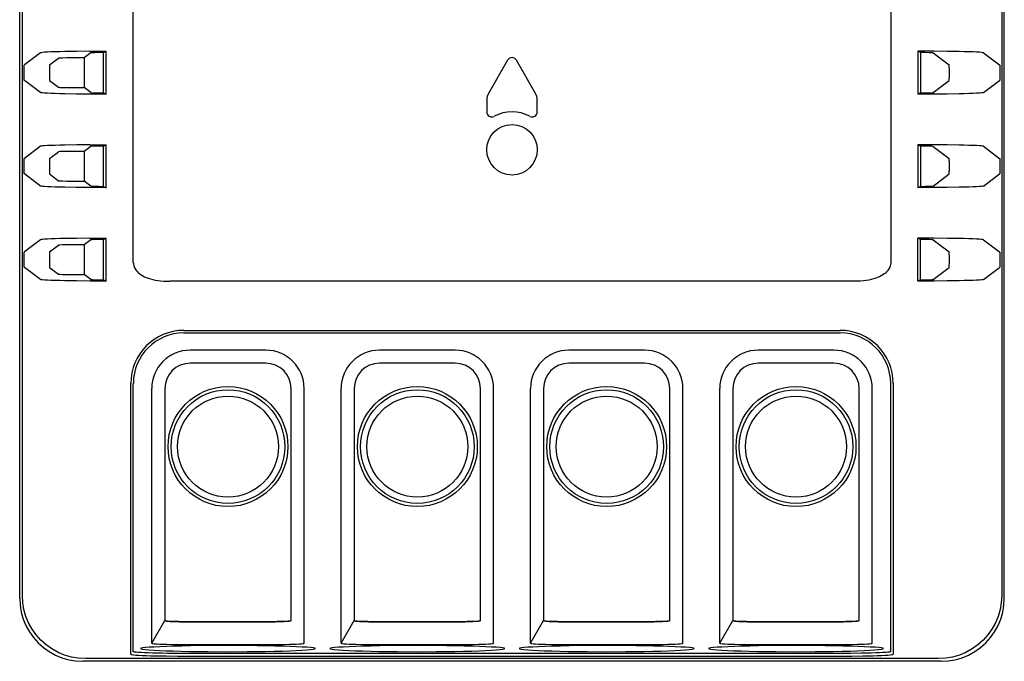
# Model space of a CAD drawing. Header units: inches. Extents: x 0 to 13.8, y 0 to 10.6.
# Tile 12 of 30: x 4.9 to 6.4, y 4.1 to 5.1. Entities that reach past the tile are written whole.
import ezdxf

# ---------------------------------------------------------------- set-up
doc = ezdxf.new("R2010")
doc.units = ezdxf.units.IN
doc.header["$LTSCALE"] = 0.75625
doc.header["$MEASUREMENT"] = 0
doc.layers.get('0').update_dxf_attribs({"linetype": 'CONTINUOUS'})

msp = doc.modelspace()

# ---------------------------------------------------------------- linework, layer by layer
at = {"color": 7, "linetype": 'Continuous'}
for p, q in [((4.9027, 4.2226), (4.9027, 6.2306)), ((4.9068, 4.2267), (4.9068, 6.2265)), ((6.434, 6.2265), (6.434, 4.2267)), ((6.4381, 4.2226), (6.4381, 6.2306)), ((5.0798, 4.746), (5.0798, 5.3737)), ((6.2609, 5.3737), (6.2609, 4.746)), ((4.9351, 5.0725), (4.91, 5.0537)), ((4.9916, 5.0748), (4.9733, 5.0745)), ((5.012, 5.075), (4.9916, 5.0748)), ((5.0138, 5.0725), (5.0034, 5.0646)), ((5.012, 5.075), (5.0376, 5.075)), ((5.0335, 5.073), (5.0376, 5.075)), ((5.0335, 5.0101), (5.0335, 5.073)), ((5.0376, 5.0081), (5.0376, 5.075)), ((6.3287, 5.075), (6.3032, 5.075)), ((6.3073, 5.073), (6.3032, 5.075)), ((6.3032, 5.075), (6.3032, 5.0081)), ((6.3073, 5.073), (6.3073, 5.0101)), ((6.327, 5.0725), (6.352, 5.0537)), ((6.3491, 5.0748), (6.3287, 5.075)), ((6.4057, 5.0725), (6.4308, 5.0537)), ((4.9494, 5.0537), (4.9633, 5.0641)), ((5.0034, 5.0646), (4.9837, 5.0646)), ((5.0034, 5.0646), (5.0034, 5.0185)), ((5.6636, 5.0612), (5.6337, 5.0094)), ((5.7071, 5.0094), (5.6772, 5.0612)), ((4.9351, 5.0106), (4.91, 5.0294)), ((4.9494, 5.0294), (4.9633, 5.019)), ((6.327, 5.0106), (6.352, 5.0294)), ((6.4057, 5.0106), (6.4308, 5.0294)), ((4.9837, 5.0185), (5.0034, 5.0185)), ((5.0119, 5.0081), (4.9915, 5.0083)), ((5.0138, 5.0106), (5.0034, 5.0185)), ((5.0376, 5.0081), (5.0119, 5.0081)), ((5.0335, 5.0101), (5.0376, 5.0081)), ((6.3073, 5.0101), (6.3032, 5.0081)), ((6.3288, 5.0081), (6.3032, 5.0081)), ((6.3492, 5.0083), (6.3288, 5.0081)), ((6.3676, 5.0086), (6.3492, 5.0083)), ((5.631, 4.9996), (5.631, 4.9805)), ((5.7098, 4.9805), (5.7098, 4.9996)), ((4.9916, 4.9291), (4.9733, 4.9288)), ((5.012, 4.9293), (4.9916, 4.9291)), ((5.012, 4.9293), (5.0376, 4.9293)), ((5.0335, 4.9273), (5.0376, 4.9293)), ((5.0376, 4.8624), (5.0376, 4.9293)), ((6.3287, 4.9293), (6.3032, 4.9293)), ((6.3073, 4.9273), (6.3032, 4.9293)), ((6.3032, 4.9293), (6.3032, 4.8624)), ((6.3491, 4.9291), (6.3287, 4.9293)), ((4.9351, 4.9269), (4.91, 4.908)), ((4.9494, 4.908), (4.9633, 4.9185)), ((5.0034, 4.919), (4.9837, 4.919)), ((5.0138, 4.9268), (5.0034, 4.919)), ((5.0034, 4.919), (5.0034, 4.8728)), ((5.0335, 4.8645), (5.0335, 4.9273)), ((6.3073, 4.9273), (6.3073, 4.8645)), ((6.327, 4.9268), (6.352, 4.908)), ((6.4057, 4.9269), (6.4308, 4.908)), ((4.9351, 4.8649), (4.91, 4.8838)), ((4.9494, 4.8838), (4.9633, 4.8733)), ((6.327, 4.865), (6.352, 4.8838)), ((6.4057, 4.8649), (6.4308, 4.8838)), ((4.9837, 4.8728), (5.0034, 4.8728)), ((5.0138, 4.865), (5.0034, 4.8728)), ((5.0119, 4.8625), (4.9915, 4.8627)), ((5.0376, 4.8624), (5.0119, 4.8625)), ((5.0335, 4.8645), (5.0376, 4.8624)), ((6.3073, 4.8645), (6.3032, 4.8624)), ((6.3288, 4.8625), (6.3032, 4.8624)), ((6.3492, 4.8627), (6.3288, 4.8625)), ((6.3676, 4.863), (6.3492, 4.8627)), ((4.9351, 4.7812), (4.91, 4.7623)), ((4.9916, 4.7834), (4.9733, 4.7831)), ((5.012, 4.7836), (4.9916, 4.7834)), ((5.0138, 4.7811), (5.0034, 4.7733)), ((5.012, 4.7836), (5.0376, 4.7837)), ((5.0335, 4.7816), (5.0376, 4.7837)), ((5.0335, 4.7188), (5.0335, 4.7816)), ((5.0376, 4.7167), (5.0376, 4.7837)), ((6.3287, 4.7836), (6.3032, 4.7837)), ((6.3073, 4.7816), (6.3032, 4.7837)), ((6.3032, 4.7167), (6.3032, 4.7837)), ((6.3073, 4.7188), (6.3073, 4.7816)), ((6.327, 4.7811), (6.352, 4.7623)), ((6.3491, 4.7834), (6.3287, 4.7836)), ((6.4057, 4.7812), (6.4308, 4.7623)), ((4.9494, 4.7623), (4.9633, 4.7728)), ((5.0034, 4.7733), (4.9837, 4.7733)), ((5.0034, 4.7733), (5.0034, 4.7271)), ((4.9351, 4.7192), (4.91, 4.7381)), ((4.9494, 4.7381), (4.9633, 4.7276)), ((6.327, 4.7193), (6.352, 4.7381)), ((6.4057, 4.7192), (6.4308, 4.7381)), ((4.9837, 4.7271), (5.0034, 4.7271)), ((5.0119, 4.7168), (4.9915, 4.717)), ((5.0138, 4.7193), (5.0034, 4.7271)), ((5.0376, 4.7167), (5.0119, 4.7168)), ((5.0335, 4.7188), (5.0376, 4.7167)), ((6.2037, 4.7165), (5.1371, 4.7165)), ((6.3073, 4.7188), (6.3032, 4.7167)), ((6.3288, 4.7168), (6.3032, 4.7167)), ((6.3492, 4.717), (6.3288, 4.7168)), ((6.3676, 4.7173), (6.3492, 4.717)), ((5.1586, 4.64), (6.1822, 4.64)), ((5.1586, 4.636), (6.1822, 4.636)), ((5.2865, 4.6093), (5.1684, 4.6093)), ((5.5818, 4.6093), (5.4637, 4.6093)), ((5.8771, 4.6093), (5.759, 4.6093)), ((6.1724, 4.6093), (6.0542, 4.6093)), ((5.2865, 4.5888), (5.1684, 4.5888)), ((5.5818, 4.5888), (5.4637, 4.5888)), ((5.8771, 4.5888), (5.759, 4.5888)), ((6.1724, 4.5888), (6.0542, 4.5888)), ((5.0759, 4.1352), (5.0759, 4.5573)), ((5.1086, 4.1524), (5.1086, 4.5494)), ((5.129, 4.5494), (5.129, 4.1985)), ((5.3464, 4.1524), (5.3464, 4.5494)), ((5.4039, 4.1524), (5.4039, 4.5494)), ((5.4243, 4.5494), (5.4243, 4.1985)), ((5.6416, 4.1524), (5.6416, 4.5494)), ((5.6991, 4.1524), (5.6991, 4.5494)), ((5.7196, 4.5494), (5.7196, 4.1985)), ((5.9369, 4.1524), (5.9369, 4.5494)), ((5.9944, 4.1524), (5.9944, 4.5494)), ((6.0149, 4.5494), (6.0149, 4.1985)), ((6.2322, 4.1524), (6.2322, 4.5494)), ((6.2609, 4.1392), (6.2609, 4.5573)), ((6.2649, 4.5573), (6.2649, 4.1352)), ((5.129, 4.1985), (5.129, 4.1913)), ((5.4243, 4.1985), (5.4243, 4.1913)), ((5.7196, 4.1985), (5.7196, 4.1913)), ((6.0149, 4.1985), (6.0149, 4.1913)), ((5.1086, 4.1524), (5.129, 4.1878)), ((5.129, 4.1913), (5.129, 4.1904)), ((5.129, 4.1905), (5.129, 4.1878)), ((5.1477, 4.186), (5.1517, 4.1859)), ((5.1684, 4.1864), (5.2928, 4.1864)), ((5.1684, 4.1857), (5.2917, 4.1857)), ((5.3259, 4.1878), (5.3259, 4.1905)), ((5.4039, 4.1524), (5.4243, 4.1878)), ((5.4243, 4.1913), (5.4243, 4.1904)), ((5.4243, 4.1905), (5.4243, 4.1878)), ((5.443, 4.186), (5.447, 4.1859)), ((5.4637, 4.1864), (5.588, 4.1864)), ((5.4637, 4.1857), (5.5869, 4.1857)), ((5.6212, 4.1878), (5.6212, 4.1905)), ((5.6991, 4.1524), (5.7196, 4.1878)), ((5.7196, 4.1913), (5.7196, 4.1904)), ((5.7196, 4.1905), (5.7196, 4.1878)), ((5.7383, 4.186), (5.7423, 4.1859)), ((5.759, 4.1864), (5.8833, 4.1864)), ((5.759, 4.1857), (5.8822, 4.1857)), ((5.9165, 4.1878), (5.9165, 4.1905)), ((5.9944, 4.1524), (6.0149, 4.1878)), ((6.0149, 4.1913), (6.0149, 4.1904)), ((6.0149, 4.1905), (6.0149, 4.1878)), ((6.0335, 4.186), (6.0375, 4.1859)), ((6.0542, 4.1864), (6.1786, 4.1864)), ((6.0542, 4.1857), (6.1775, 4.1857)), ((6.2117, 4.1878), (6.2117, 4.1905)), ((5.0798, 4.1392), (5.0798, 4.1551)), ((5.1977, 4.1486), (5.1688, 4.1483)), ((5.2281, 4.1487), (5.1977, 4.1486)), ((5.493, 4.1486), (5.4641, 4.1483)), ((5.5233, 4.1487), (5.493, 4.1486)), ((5.7883, 4.1486), (5.7594, 4.1483)), ((5.8186, 4.1487), (5.7883, 4.1486)), ((6.0835, 4.1486), (6.0547, 4.1483)), ((6.1139, 4.1487), (6.0835, 4.1486)), ((5.0913, 4.1442), (5.0912, 4.144)), ((5.1492, 4.1324), (6.1822, 4.1323)), ((6.1822, 4.1364), (5.1501, 4.1364)), ((5.2269, 4.1392), (5.2572, 4.1393)), ((5.2572, 4.1393), (5.2861, 4.1397)), ((5.3638, 4.144), (5.3637, 4.1442)), ((5.3865, 4.1442), (5.3865, 4.144)), ((5.5222, 4.1392), (5.5525, 4.1393)), ((5.5525, 4.1393), (5.5814, 4.1397)), ((5.659, 4.144), (5.659, 4.1442)), ((5.6818, 4.1442), (5.6817, 4.144)), ((5.8174, 4.1392), (5.8478, 4.1393)), ((5.8478, 4.1393), (5.8767, 4.1397)), ((5.9543, 4.144), (5.9542, 4.1442)), ((5.9771, 4.1442), (5.977, 4.144)), ((6.1127, 4.1392), (6.1431, 4.1393)), ((6.1431, 4.1393), (6.172, 4.1397)), ((6.199, 4.1365), (6.1822, 4.1364)), ((6.1822, 4.1323), (6.2001, 4.1324)), ((6.2159, 4.1367), (6.199, 4.1365)), ((6.2001, 4.1324), (6.2177, 4.1326)), ((6.2496, 4.144), (6.2495, 4.1442)), ((6.3397, 4.1242), (5.001, 4.1242)), ((6.3356, 4.1284), (5.0052, 4.1284))]:
    msp.add_line(p, q, dxfattribs=at)
for points in [[(4.9733, 5.0745), (4.9651, 5.0743), (4.9578, 5.0741), (4.9513, 5.0739), (4.9459, 5.0736), (4.9415, 5.0734), (4.9382, 5.0731), (4.9361, 5.0728), (4.9351, 5.0725)], [(6.4057, 5.0725), (6.4047, 5.0728), (6.4026, 5.0731), (6.3993, 5.0734), (6.3949, 5.0736), (6.3894, 5.0739), (6.383, 5.0741), (6.3757, 5.0743), (6.3675, 5.0745), (6.3491, 5.0748)], [(4.91, 5.0294), (4.9099, 5.0297), (4.9098, 5.0304), (4.9097, 5.0316), (4.9097, 5.0331), (4.9096, 5.0349), (4.9096, 5.037), (4.9096, 5.0392), (4.9095, 5.0415), (4.9096, 5.0439), (4.9096, 5.0461), (4.9096, 5.0482), (4.9097, 5.05), (4.9097, 5.0515), (4.9098, 5.0527), (4.9099, 5.0534), (4.91, 5.0537)], [(4.9494, 5.0537), (4.9493, 5.0534), (4.9492, 5.0527), (4.9491, 5.0515), (4.9491, 5.05), (4.949, 5.0482), (4.949, 5.0461), (4.9489, 5.0439), (4.9489, 5.0415), (4.9489, 5.0392), (4.949, 5.037), (4.949, 5.0349), (4.9491, 5.0331), (4.9491, 5.0316), (4.9492, 5.0304), (4.9493, 5.0297), (4.9494, 5.0294)], [(6.352, 5.0294), (6.3521, 5.0297), (6.3522, 5.0304), (6.3523, 5.0316), (6.3523, 5.0331), (6.3524, 5.0349), (6.3524, 5.037), (6.3524, 5.0392), (6.3524, 5.0415), (6.3524, 5.0439), (6.3524, 5.0461), (6.3524, 5.0482), (6.3523, 5.05), (6.3523, 5.0515), (6.3522, 5.0527), (6.3521, 5.0534), (6.352, 5.0537)], [(6.4308, 5.0537), (6.4309, 5.0534), (6.431, 5.0527), (6.431, 5.0515), (6.4311, 5.05), (6.4312, 5.0482), (6.4312, 5.0461), (6.4312, 5.0439), (6.4312, 5.0415), (6.4312, 5.0392), (6.4312, 5.037), (6.4312, 5.0349), (6.4311, 5.0331), (6.431, 5.0316), (6.431, 5.0304), (6.4309, 5.0297), (6.4308, 5.0294)], [(4.9915, 5.0083), (4.9732, 5.0086), (4.9651, 5.0088), (4.9578, 5.009), (4.9514, 5.0092), (4.9459, 5.0095), (4.9415, 5.0097), (4.9382, 5.01), (4.9361, 5.0103), (4.9351, 5.0106)], [(6.4057, 5.0106), (6.4047, 5.0103), (6.4025, 5.01), (6.3992, 5.0097), (6.3949, 5.0095), (6.3894, 5.0092), (6.383, 5.009), (6.3757, 5.0088), (6.3676, 5.0086)], [(4.9733, 4.9288), (4.9651, 4.9286), (4.9578, 4.9284), (4.9513, 4.9282), (4.9459, 4.9279), (4.9415, 4.9277), (4.9382, 4.9274), (4.9361, 4.9271), (4.9351, 4.9269)], [(6.4057, 4.9269), (6.4047, 4.9271), (6.4026, 4.9274), (6.3993, 4.9277), (6.3949, 4.9279), (6.3894, 4.9282), (6.383, 4.9284), (6.3757, 4.9286), (6.3675, 4.9288), (6.3491, 4.9291)], [(4.91, 4.8838), (4.9099, 4.8841), (4.9098, 4.8848), (4.9097, 4.8859), (4.9097, 4.8874), (4.9096, 4.8892), (4.9096, 4.8913), (4.9096, 4.8936), (4.9095, 4.8959), (4.9096, 4.8982), (4.9096, 4.9004), (4.9096, 4.9025), (4.9097, 4.9043), (4.9097, 4.9058), (4.9098, 4.907), (4.9099, 4.9077), (4.91, 4.908)], [(4.9494, 4.908), (4.9493, 4.9077), (4.9492, 4.907), (4.9491, 4.9058), (4.9491, 4.9043), (4.949, 4.9025), (4.949, 4.9004), (4.9489, 4.8982), (4.9489, 4.8959), (4.9489, 4.8936), (4.949, 4.8913), (4.949, 4.8892), (4.9491, 4.8874), (4.9491, 4.8859), (4.9492, 4.8848), (4.9493, 4.8841), (4.9494, 4.8838)], [(6.352, 4.8838), (6.3521, 4.8841), (6.3522, 4.8848), (6.3523, 4.8859), (6.3523, 4.8874), (6.3524, 4.8892), (6.3524, 4.8913), (6.3524, 4.8936), (6.3524, 4.8959), (6.3524, 4.8982), (6.3524, 4.9004), (6.3524, 4.9025), (6.3523, 4.9043), (6.3523, 4.9058), (6.3522, 4.907), (6.3521, 4.9077), (6.352, 4.908)], [(6.4308, 4.908), (6.4309, 4.9077), (6.431, 4.907), (6.431, 4.9058), (6.4311, 4.9043), (6.4312, 4.9025), (6.4312, 4.9004), (6.4312, 4.8982), (6.4312, 4.8959), (6.4312, 4.8936), (6.4312, 4.8913), (6.4312, 4.8892), (6.4311, 4.8874), (6.431, 4.8859), (6.431, 4.8848), (6.4309, 4.8841), (6.4308, 4.8838)], [(4.9915, 4.8627), (4.9732, 4.863), (4.9651, 4.8631), (4.9578, 4.8633), (4.9514, 4.8636), (4.9459, 4.8638), (4.9415, 4.8641), (4.9382, 4.8643), (4.9361, 4.8646), (4.9351, 4.8649)], [(6.4057, 4.8649), (6.4047, 4.8646), (6.4025, 4.8643), (6.3992, 4.8641), (6.3949, 4.8638), (6.3894, 4.8636), (6.383, 4.8633), (6.3757, 4.8631), (6.3676, 4.863)], [(4.9733, 4.7831), (4.9651, 4.783), (4.9578, 4.7827), (4.9513, 4.7825), (4.9459, 4.7823), (4.9415, 4.782), (4.9382, 4.7817), (4.9361, 4.7815), (4.9351, 4.7812)], [(6.4057, 4.7812), (6.4047, 4.7815), (6.4026, 4.7817), (6.3993, 4.782), (6.3949, 4.7823), (6.3894, 4.7825), (6.383, 4.7827), (6.3757, 4.783), (6.3675, 4.7831), (6.3491, 4.7834)], [(4.91, 4.7381), (4.9099, 4.7384), (4.9098, 4.7391), (4.9097, 4.7402), (4.9097, 4.7417), (4.9096, 4.7436), (4.9096, 4.7456), (4.9096, 4.7479), (4.9095, 4.7502), (4.9096, 4.7525), (4.9096, 4.7548), (4.9096, 4.7568), (4.9097, 4.7587), (4.9097, 4.7602), (4.9098, 4.7613), (4.9099, 4.762), (4.91, 4.7623)], [(4.9494, 4.7623), (4.9493, 4.762), (4.9492, 4.7613), (4.9491, 4.7602), (4.9491, 4.7587), (4.949, 4.7568), (4.949, 4.7548), (4.9489, 4.7525), (4.9489, 4.7502), (4.9489, 4.7479), (4.949, 4.7456), (4.949, 4.7436), (4.9491, 4.7417), (4.9491, 4.7402), (4.9492, 4.7391), (4.9493, 4.7384), (4.9494, 4.7381)], [(6.352, 4.7381), (6.3521, 4.7384), (6.3522, 4.7391), (6.3523, 4.7402), (6.3523, 4.7417), (6.3524, 4.7436), (6.3524, 4.7456), (6.3524, 4.7479), (6.3524, 4.7502), (6.3524, 4.7525), (6.3524, 4.7548), (6.3524, 4.7568), (6.3523, 4.7587), (6.3523, 4.7602), (6.3522, 4.7613), (6.3521, 4.762), (6.352, 4.7623)], [(6.4308, 4.7623), (6.4309, 4.762), (6.431, 4.7613), (6.431, 4.7602), (6.4311, 4.7587), (6.4312, 4.7568), (6.4312, 4.7548), (6.4312, 4.7525), (6.4312, 4.7502), (6.4312, 4.7479), (6.4312, 4.7456), (6.4312, 4.7436), (6.4311, 4.7417), (6.431, 4.7402), (6.431, 4.7391), (6.4309, 4.7384), (6.4308, 4.7381)], [(5.0798, 4.746), (5.0799, 4.7442), (5.0802, 4.7425), (5.0805, 4.7408), (5.0811, 4.7391), (5.0818, 4.7374), (5.0827, 4.7358), (5.0838, 4.7342), (5.085, 4.7326), (5.0865, 4.731), (5.0882, 4.7294), (5.0901, 4.7279), (5.0923, 4.7264), (5.0947, 4.725), (5.0973, 4.7237), (5.1001, 4.7225), (5.1032, 4.7213), (5.1066, 4.7203), (5.1102, 4.7193), (5.114, 4.7185), (5.1181, 4.7178), (5.1224, 4.7173), (5.127, 4.7169), (5.1319, 4.7166), (5.1371, 4.7165)], [(6.2609, 4.746), (6.2609, 4.7442), (6.2606, 4.7425), (6.2602, 4.7408), (6.2597, 4.7391), (6.259, 4.7374), (6.2581, 4.7358), (6.257, 4.7342), (6.2558, 4.7326), (6.2543, 4.731), (6.2526, 4.7294), (6.2507, 4.7279), (6.2485, 4.7264), (6.2461, 4.725), (6.2435, 4.7237), (6.2406, 4.7225), (6.2375, 4.7213), (6.2342, 4.7203), (6.2306, 4.7193), (6.2268, 4.7185), (6.2227, 4.7178), (6.2183, 4.7173), (6.2137, 4.7169), (6.2089, 4.7166), (6.2037, 4.7165)], [(4.9915, 4.717), (4.9732, 4.7173), (4.9651, 4.7175), (4.9578, 4.7177), (4.9514, 4.7179), (4.9459, 4.7181), (4.9415, 4.7184), (4.9382, 4.7187), (4.9361, 4.7189), (4.9351, 4.7192)], [(6.4057, 4.7192), (6.4047, 4.7189), (6.4025, 4.7187), (6.3992, 4.7184), (6.3949, 4.7181), (6.3894, 4.7179), (6.383, 4.7177), (6.3757, 4.7175), (6.3676, 4.7173)], [(5.0798, 4.1551), (5.0798, 4.1561), (5.0798, 4.5573)], [(5.3259, 4.1904), (5.3259, 4.1913), (5.3259, 4.5494)], [(5.6212, 4.1904), (5.6212, 4.1913), (5.6212, 4.5494)], [(5.9165, 4.1904), (5.9165, 4.1913), (5.9165, 4.5494)], [(6.2117, 4.1904), (6.2117, 4.1913), (6.2117, 4.5494)], [(4.9027, 4.2226), (4.9033, 4.2115), (4.9051, 4.2007), (4.9082, 4.1901), (4.9124, 4.1799), (4.9178, 4.1702), (4.9241, 4.1613), (4.9315, 4.153), (4.9397, 4.1457), (4.9487, 4.1393), (4.9583, 4.134), (4.9685, 4.1298), (4.9791, 4.1267), (4.9899, 4.1249), (5.001, 4.1242)], [(5.0052, 4.1284), (4.9941, 4.129), (4.9833, 4.1308), (4.9727, 4.1339), (4.9625, 4.1381), (4.9528, 4.1434), (4.9438, 4.1498), (4.9356, 4.1572), (4.9282, 4.1654), (4.9219, 4.1744), (4.9165, 4.184), (4.9123, 4.1942), (4.9093, 4.2048), (4.9074, 4.2156), (4.9068, 4.2267)], [(6.434, 4.2267), (6.4333, 4.2156), (6.4315, 4.2048), (6.4285, 4.1942), (6.4242, 4.184), (6.4189, 4.1744), (6.4125, 4.1654), (6.4052, 4.1572), (6.397, 4.1498), (6.388, 4.1434), (6.3783, 4.1381), (6.3681, 4.1339), (6.3575, 4.1308), (6.3467, 4.129), (6.3356, 4.1284)], [(6.3397, 4.1242), (6.3508, 4.1249), (6.3616, 4.1267), (6.3722, 4.1298), (6.3824, 4.134), (6.3921, 4.1393), (6.4011, 4.1457), (6.4093, 4.153), (6.4167, 4.1613), (6.423, 4.1703), (6.4284, 4.1799), (6.4326, 4.1901), (6.4356, 4.2007), (6.4375, 4.2115), (6.4381, 4.2226)], [(5.129, 4.1878), (5.1296, 4.1876), (5.131, 4.1874), (5.1334, 4.1872), (5.1366, 4.187), (5.1406, 4.1868), (5.1453, 4.1867), (5.1506, 4.1866), (5.1563, 4.1865), (5.1622, 4.1864), (5.1684, 4.1864)], [(5.129, 4.1878), (5.129, 4.1878), (5.1291, 4.1878), (5.1291, 4.1878), (5.1291, 4.1878), (5.1291, 4.1878), (5.1291, 4.1878), (5.1291, 4.1878), (5.1291, 4.1877), (5.1291, 4.1877), (5.1291, 4.1877), (5.1291, 4.1877), (5.1291, 4.1877), (5.1291, 4.1877), (5.1292, 4.1877), (5.1292, 4.1877), (5.1292, 4.1876), (5.1292, 4.1876), (5.1293, 4.1876), (5.1293, 4.1876), (5.1293, 4.1876)], [(5.1294, 4.1876), (5.1294, 4.1875), (5.1295, 4.1875), (5.1295, 4.1875), (5.1296, 4.1875), (5.1297, 4.1875), (5.1298, 4.1874), (5.1299, 4.1874), (5.13, 4.1874), (5.1301, 4.1873), (5.1302, 4.1873), (5.1304, 4.1873), (5.1305, 4.1873), (5.1307, 4.1872), (5.1309, 4.1872), (5.1311, 4.1871), (5.1313, 4.1871), (5.1316, 4.1871), (5.1318, 4.187), (5.1321, 4.187), (5.1325, 4.187), (5.1328, 4.1869), (5.1333, 4.1869), (5.1337, 4.1868), (5.1342, 4.1868), (5.1348, 4.1867), (5.1354, 4.1867), (5.136, 4.1866), (5.1367, 4.1866), (5.1375, 4.1865), (5.1384, 4.1865), (5.1405, 4.1863)], [(5.1405, 4.1863), (5.1417, 4.1863), (5.143, 4.1862), (5.1444, 4.1862), (5.1477, 4.186)], [(5.1517, 4.1859), (5.154, 4.1859), (5.1565, 4.1858), (5.1684, 4.1857)], [(5.2917, 4.1857), (5.2967, 4.1858), (5.3016, 4.1859), (5.3063, 4.186), (5.3106, 4.1862), (5.3145, 4.1863), (5.3179, 4.1866), (5.3208, 4.1868), (5.323, 4.187), (5.3246, 4.1873), (5.3256, 4.1875), (5.3259, 4.1878)], [(5.2928, 4.1864), (5.2987, 4.1865), (5.3044, 4.1866), (5.3097, 4.1867), (5.3144, 4.1868), (5.3184, 4.187), (5.3216, 4.1872), (5.324, 4.1874), (5.3254, 4.1876), (5.3259, 4.1878)], [(5.4243, 4.1878), (5.4248, 4.1876), (5.4263, 4.1874), (5.4286, 4.1872), (5.4318, 4.187), (5.4359, 4.1868), (5.4406, 4.1867), (5.4458, 4.1866), (5.4515, 4.1865), (5.4575, 4.1864), (5.4637, 4.1864)], [(5.4243, 4.1878), (5.4243, 4.1878), (5.4243, 4.1878), (5.4243, 4.1878), (5.4243, 4.1878), (5.4243, 4.1878), (5.4243, 4.1878), (5.4243, 4.1878), (5.4244, 4.1877), (5.4244, 4.1877), (5.4244, 4.1877), (5.4244, 4.1877), (5.4244, 4.1877), (5.4244, 4.1877), (5.4244, 4.1877), (5.4245, 4.1877), (5.4245, 4.1876), (5.4245, 4.1876), (5.4245, 4.1876), (5.4246, 4.1876), (5.4246, 4.1876)], [(5.4247, 4.1876), (5.4247, 4.1875), (5.4248, 4.1875), (5.4248, 4.1875), (5.4249, 4.1875), (5.425, 4.1875), (5.425, 4.1874), (5.4251, 4.1874), (5.4252, 4.1874), (5.4254, 4.1873), (5.4255, 4.1873), (5.4256, 4.1873), (5.4258, 4.1873), (5.426, 4.1872), (5.4261, 4.1872), (5.4263, 4.1871), (5.4266, 4.1871), (5.4268, 4.1871), (5.4271, 4.187), (5.4274, 4.187), (5.4278, 4.187), (5.4281, 4.1869), (5.4285, 4.1869), (5.429, 4.1868), (5.4295, 4.1868), (5.43, 4.1867), (5.4306, 4.1867), (5.4313, 4.1866), (5.432, 4.1866), (5.4328, 4.1865), (5.4337, 4.1865), (5.4358, 4.1863)], [(5.4358, 4.1863), (5.4369, 4.1863), (5.4382, 4.1862), (5.4397, 4.1862), (5.443, 4.186)], [(5.447, 4.1859), (5.4493, 4.1859), (5.4518, 4.1858), (5.4637, 4.1857)], [(5.5869, 4.1857), (5.592, 4.1858), (5.5969, 4.1859), (5.6015, 4.186), (5.6058, 4.1862), (5.6097, 4.1863), (5.6132, 4.1866), (5.616, 4.1868), (5.6183, 4.187), (5.6199, 4.1873), (5.6209, 4.1875), (5.6212, 4.1878)], [(5.588, 4.1864), (5.594, 4.1865), (5.5997, 4.1866), (5.6049, 4.1867), (5.6096, 4.1868), (5.6137, 4.187), (5.6169, 4.1872), (5.6192, 4.1874), (5.6207, 4.1876), (5.6212, 4.1878)], [(5.7196, 4.1878), (5.7201, 4.1876), (5.7215, 4.1874), (5.7239, 4.1872), (5.7271, 4.187), (5.7311, 4.1868), (5.7358, 4.1867), (5.7411, 4.1866), (5.7468, 4.1865), (5.7527, 4.1864), (5.759, 4.1864)], [(5.7196, 4.1878), (5.7196, 4.1878), (5.7196, 4.1878), (5.7196, 4.1878), (5.7196, 4.1878), (5.7196, 4.1878), (5.7196, 4.1878), (5.7196, 4.1878), (5.7196, 4.1877), (5.7196, 4.1877), (5.7196, 4.1877), (5.7197, 4.1877), (5.7197, 4.1877), (5.7197, 4.1877), (5.7197, 4.1877), (5.7197, 4.1877), (5.7198, 4.1876), (5.7198, 4.1876), (5.7198, 4.1876), (5.7198, 4.1876), (5.7199, 4.1876)], [(5.7199, 4.1876), (5.72, 4.1875), (5.72, 4.1875), (5.7201, 4.1875), (5.7202, 4.1875), (5.7202, 4.1875), (5.7203, 4.1874), (5.7204, 4.1874), (5.7205, 4.1874), (5.7206, 4.1873), (5.7208, 4.1873), (5.7209, 4.1873), (5.7211, 4.1873), (5.7212, 4.1872), (5.7214, 4.1872), (5.7216, 4.1871), (5.7219, 4.1871), (5.7221, 4.1871), (5.7224, 4.187), (5.7227, 4.187), (5.723, 4.187), (5.7234, 4.1869), (5.7238, 4.1869), (5.7243, 4.1868), (5.7248, 4.1868), (5.7253, 4.1867), (5.7259, 4.1867), (5.7266, 4.1866), (5.7273, 4.1866), (5.7281, 4.1865), (5.729, 4.1865), (5.731, 4.1863)], [(5.731, 4.1863), (5.7322, 4.1863), (5.7335, 4.1862), (5.7349, 4.1862), (5.7383, 4.186)], [(5.7423, 4.1859), (5.7446, 4.1859), (5.7471, 4.1858), (5.759, 4.1857)], [(5.8822, 4.1857), (5.8873, 4.1858), (5.8922, 4.1859), (5.8968, 4.186), (5.9011, 4.1862), (5.905, 4.1863), (5.9084, 4.1866), (5.9113, 4.1868), (5.9136, 4.187), (5.9152, 4.1873), (5.9161, 4.1875), (5.9165, 4.1878)], [(5.8833, 4.1864), (5.8892, 4.1865), (5.8949, 4.1866), (5.9002, 4.1867), (5.9049, 4.1868), (5.9089, 4.187), (5.9121, 4.1872), (5.9145, 4.1874), (5.9159, 4.1876), (5.9165, 4.1878)], [(6.0149, 4.1878), (6.0154, 4.1876), (6.0168, 4.1874), (6.0192, 4.1872), (6.0224, 4.187), (6.0264, 4.1868), (6.0311, 4.1867), (6.0364, 4.1866), (6.0421, 4.1865), (6.048, 4.1864), (6.0542, 4.1864)], [(6.0149, 4.1878), (6.0149, 4.1878), (6.0149, 4.1878), (6.0149, 4.1878), (6.0149, 4.1878), (6.0149, 4.1878), (6.0149, 4.1878), (6.0149, 4.1878), (6.0149, 4.1877), (6.0149, 4.1877), (6.0149, 4.1877), (6.0149, 4.1877), (6.0149, 4.1877), (6.015, 4.1877), (6.015, 4.1877), (6.015, 4.1877), (6.015, 4.1876), (6.0151, 4.1876), (6.0151, 4.1876), (6.0151, 4.1876), (6.0152, 4.1876)], [(6.0152, 4.1876), (6.0153, 4.1875), (6.0153, 4.1875), (6.0154, 4.1875), (6.0154, 4.1875), (6.0155, 4.1875), (6.0156, 4.1874), (6.0157, 4.1874), (6.0158, 4.1874), (6.0159, 4.1873), (6.016, 4.1873), (6.0162, 4.1873), (6.0163, 4.1873), (6.0165, 4.1872), (6.0167, 4.1872), (6.0169, 4.1871), (6.0171, 4.1871), (6.0174, 4.1871), (6.0177, 4.187), (6.018, 4.187), (6.0183, 4.187), (6.0187, 4.1869), (6.0191, 4.1869), (6.0195, 4.1868), (6.02, 4.1868), (6.0206, 4.1867), (6.0212, 4.1867), (6.0218, 4.1866), (6.0226, 4.1866), (6.0234, 4.1865), (6.0243, 4.1865), (6.0263, 4.1863)], [(6.0263, 4.1863), (6.0275, 4.1863), (6.0288, 4.1862), (6.0302, 4.1862), (6.0335, 4.186)], [(6.0375, 4.1859), (6.0398, 4.1859), (6.0424, 4.1858), (6.0542, 4.1857)], [(6.1775, 4.1857), (6.1825, 4.1858), (6.1874, 4.1859), (6.1921, 4.186), (6.1964, 4.1862), (6.2003, 4.1863), (6.2037, 4.1866), (6.2066, 4.1868), (6.2088, 4.187), (6.2105, 4.1873), (6.2114, 4.1875), (6.2117, 4.1878)], [(6.1786, 4.1864), (6.1845, 4.1865), (6.1902, 4.1866), (6.1955, 4.1867), (6.2002, 4.1868), (6.2042, 4.187), (6.2074, 4.1872), (6.2098, 4.1874), (6.2112, 4.1876), (6.2117, 4.1878)], [(5.1688, 4.1483), (5.1554, 4.148), (5.1429, 4.1477), (5.1314, 4.1474), (5.1212, 4.147), (5.1122, 4.1465), (5.1047, 4.146), (5.0988, 4.1455), (5.0945, 4.145), (5.092, 4.1445), (5.0913, 4.1442)], [(5.1086, 4.1524), (5.1091, 4.1521), (5.1106, 4.1519), (5.1131, 4.1516), (5.1166, 4.1514), (5.121, 4.1511), (5.1262, 4.1509), (5.1321, 4.1507), (5.1386, 4.1506), (5.1458, 4.1505), (5.1533, 4.1504), (5.1608, 4.1503), (5.2943, 4.1503)], [(5.3637, 4.1442), (5.363, 4.1445), (5.3606, 4.145), (5.3564, 4.1455), (5.3506, 4.146), (5.3432, 4.1465), (5.3343, 4.1469), (5.3243, 4.1473), (5.313, 4.1477), (5.3006, 4.148), (5.2873, 4.1483), (5.2731, 4.1485), (5.2584, 4.1486), (5.2281, 4.1487)], [(5.2943, 4.1503), (5.3019, 4.1504), (5.3094, 4.1505), (5.3165, 4.1506), (5.323, 4.1507), (5.3289, 4.1509), (5.334, 4.1511), (5.3384, 4.1514), (5.3419, 4.1516), (5.3444, 4.1519), (5.3459, 4.1521), (5.3464, 4.1524)], [(5.4641, 4.1483), (5.4507, 4.148), (5.4381, 4.1477), (5.4267, 4.1474), (5.4165, 4.147), (5.4075, 4.1465), (5.4, 4.146), (5.394, 4.1455), (5.3898, 4.145), (5.3873, 4.1445), (5.3865, 4.1442)], [(5.4039, 4.1524), (5.4044, 4.1521), (5.4059, 4.1519), (5.4084, 4.1516), (5.4119, 4.1514), (5.4163, 4.1511), (5.4215, 4.1509), (5.4274, 4.1507), (5.4339, 4.1506), (5.4411, 4.1505), (5.4486, 4.1504), (5.4561, 4.1503), (5.5896, 4.1503)], [(5.659, 4.1442), (5.6583, 4.1445), (5.6558, 4.145), (5.6517, 4.1455), (5.6459, 4.146), (5.6385, 4.1465), (5.6296, 4.1469), (5.6195, 4.1473), (5.6083, 4.1477), (5.5959, 4.148), (5.5826, 4.1483), (5.5684, 4.1485), (5.5537, 4.1486), (5.5233, 4.1487)], [(5.5896, 4.1503), (5.5972, 4.1504), (5.6046, 4.1505), (5.6117, 4.1506), (5.6183, 4.1507), (5.6242, 4.1509), (5.6293, 4.1511), (5.6337, 4.1514), (5.6372, 4.1516), (5.6397, 4.1519), (5.6412, 4.1521), (5.6416, 4.1524)], [(5.7594, 4.1483), (5.7459, 4.148), (5.7334, 4.1477), (5.722, 4.1474), (5.7118, 4.147), (5.7028, 4.1465), (5.6952, 4.146), (5.6893, 4.1455), (5.6851, 4.145), (5.6825, 4.1445), (5.6818, 4.1442)], [(5.6991, 4.1524), (5.6996, 4.1521), (5.7012, 4.1519), (5.7037, 4.1516), (5.7072, 4.1514), (5.7116, 4.1511), (5.7167, 4.1509), (5.7226, 4.1507), (5.7292, 4.1506), (5.7364, 4.1505), (5.7439, 4.1504), (5.7514, 4.1503), (5.8849, 4.1503)], [(5.9542, 4.1442), (5.9536, 4.1445), (5.9511, 4.145), (5.947, 4.1455), (5.9412, 4.146), (5.9337, 4.1465), (5.9249, 4.1469), (5.9148, 4.1473), (5.9036, 4.1477), (5.8912, 4.148), (5.8778, 4.1483), (5.8637, 4.1485), (5.849, 4.1486), (5.8186, 4.1487)], [(5.8849, 4.1503), (5.8924, 4.1504), (5.8999, 4.1505), (5.907, 4.1506), (5.9135, 4.1507), (5.9194, 4.1509), (5.9246, 4.1511), (5.929, 4.1514), (5.9324, 4.1516), (5.935, 4.1519), (5.9364, 4.1521), (5.9369, 4.1524)], [(6.0547, 4.1483), (6.0412, 4.148), (6.0287, 4.1477), (6.0173, 4.1474), (6.007, 4.147), (5.9981, 4.1465), (5.9905, 4.146), (5.9846, 4.1455), (5.9803, 4.145), (5.9778, 4.1445), (5.9771, 4.1442)], [(5.9944, 4.1524), (5.9949, 4.1521), (5.9964, 4.1519), (5.999, 4.1516), (6.0025, 4.1514), (6.0068, 4.1511), (6.012, 4.1509), (6.0179, 4.1507), (6.0245, 4.1506), (6.0316, 4.1505), (6.0392, 4.1504), (6.0467, 4.1503), (6.1801, 4.1503)], [(6.2495, 4.1442), (6.2488, 4.1445), (6.2464, 4.145), (6.2422, 4.1455), (6.2365, 4.146), (6.229, 4.1465), (6.2202, 4.1469), (6.2101, 4.1473), (6.1989, 4.1477), (6.1865, 4.148), (6.1731, 4.1483), (6.159, 4.1485), (6.1443, 4.1486), (6.1139, 4.1487)], [(6.1801, 4.1503), (6.1877, 4.1504), (6.1952, 4.1505), (6.2023, 4.1506), (6.2088, 4.1507), (6.2147, 4.1509), (6.2199, 4.1511), (6.2242, 4.1514), (6.2277, 4.1516), (6.2302, 4.1519), (6.2317, 4.1521), (6.2322, 4.1524)], [(5.0759, 4.1352), (5.0764, 4.1349), (5.0779, 4.1346), (5.0804, 4.1343), (5.0839, 4.134), (5.0884, 4.1337), (5.0937, 4.1334), (5.0999, 4.1332), (5.1067, 4.133), (5.1143, 4.1328), (5.1224, 4.1326), (5.131, 4.1325), (5.1492, 4.1324)], [(5.1501, 4.1364), (5.1332, 4.1366), (5.1249, 4.1367), (5.117, 4.1368), (5.1097, 4.137), (5.1031, 4.1372), (5.0972, 4.1374), (5.092, 4.1377), (5.0877, 4.138), (5.0842, 4.1383), (5.0817, 4.1386), (5.0803, 4.1389), (5.0798, 4.1392)], [(5.0912, 4.144), (5.0919, 4.1435), (5.0944, 4.143), (5.0985, 4.1424), (5.1043, 4.1419), (5.1118, 4.1415), (5.1206, 4.141), (5.1307, 4.1406), (5.1419, 4.1403), (5.1543, 4.14), (5.1677, 4.1397), (5.1818, 4.1395), (5.1965, 4.1393), (5.2269, 4.1392)], [(5.2861, 4.1397), (5.2996, 4.1399), (5.3121, 4.1402), (5.3235, 4.1406), (5.3337, 4.141), (5.3427, 4.1414), (5.3503, 4.1419), (5.3562, 4.1424), (5.3604, 4.1429), (5.363, 4.1434), (5.3638, 4.144)], [(5.3865, 4.144), (5.3872, 4.1435), (5.3897, 4.143), (5.3938, 4.1424), (5.3996, 4.1419), (5.407, 4.1415), (5.4159, 4.141), (5.426, 4.1406), (5.4372, 4.1403), (5.4496, 4.14), (5.4629, 4.1397), (5.4771, 4.1395), (5.4918, 4.1393), (5.5222, 4.1392)], [(5.5814, 4.1397), (5.5948, 4.1399), (5.6074, 4.1402), (5.6188, 4.1406), (5.629, 4.141), (5.638, 4.1414), (5.6455, 4.1419), (5.6515, 4.1424), (5.6557, 4.1429), (5.6582, 4.1434), (5.659, 4.144)], [(5.6817, 4.144), (5.6825, 4.1435), (5.6849, 4.143), (5.6891, 4.1424), (5.6949, 4.1419), (5.7023, 4.1415), (5.7112, 4.141), (5.7212, 4.1406), (5.7325, 4.1403), (5.7449, 4.14), (5.7582, 4.1397), (5.7724, 4.1395), (5.7871, 4.1393), (5.8174, 4.1392)], [(5.8767, 4.1397), (5.8901, 4.1399), (5.9026, 4.1402), (5.9141, 4.1406), (5.9243, 4.141), (5.9333, 4.1414), (5.9408, 4.1419), (5.9467, 4.1424), (5.951, 4.1429), (5.9535, 4.1434), (5.9543, 4.144)], [(5.977, 4.144), (5.9778, 4.1435), (5.9802, 4.143), (5.9844, 4.1424), (5.9901, 4.1419), (5.9976, 4.1415), (6.0064, 4.141), (6.0165, 4.1406), (6.0277, 4.1403), (6.0402, 4.14), (6.0535, 4.1397), (6.0676, 4.1395), (6.0823, 4.1393), (6.1127, 4.1392)], [(6.172, 4.1397), (6.1854, 4.1399), (6.1979, 4.1402), (6.2093, 4.1406), (6.2196, 4.141), (6.2286, 4.1414), (6.2361, 4.1419), (6.242, 4.1424), (6.2463, 4.1429), (6.2488, 4.1434), (6.2496, 4.144)], [(6.2609, 4.1392), (6.2605, 4.1389), (6.259, 4.1386), (6.2565, 4.1383), (6.2531, 4.138), (6.2487, 4.1377), (6.2435, 4.1374), (6.2376, 4.1372), (6.231, 4.137), (6.2237, 4.1368), (6.2159, 4.1367)], [(6.2177, 4.1326), (6.2259, 4.1328), (6.2335, 4.133), (6.2404, 4.1332), (6.2466, 4.1334), (6.252, 4.1337), (6.2566, 4.134), (6.2602, 4.1343), (6.2628, 4.1346), (6.2643, 4.1349), (6.2649, 4.1352)]]:
    msp.add_lwpolyline(points, dxfattribs=at)
for centre, radius in [((5.6704, 4.9215), 0.0394), ((5.2275, 4.4589), 0.0935), ((5.2275, 4.4589), 0.0886), ((5.5228, 4.4589), 0.0935), ((5.5228, 4.4589), 0.0886), ((5.818, 4.4589), 0.0935), ((5.818, 4.4589), 0.0886), ((6.1133, 4.4589), 0.0935), ((6.1133, 4.4589), 0.0886), ((5.2275, 4.4589), 0.0787), ((5.5228, 4.4589), 0.0787), ((5.818, 4.4589), 0.0787), ((6.1133, 4.4589), 0.0787)]:
    msp.add_circle(centre, radius, dxfattribs=at)
for centre, radius, start, end in [((5.6704, 5.0573), 0.00787, 30, 150), ((5.6507, 4.9996), 0.0197, 150, 180), ((5.6901, 4.9996), 0.0197, 0, 30), ((5.6389, 4.9805), 0.00787, 180, 298.0725), ((5.6704, 4.9215), 0.0591, 61.9286, 118.0713), ((5.7019, 4.9805), 0.00787, 241.9262, 360), ((5.1586, 4.5573), 0.0827, 90, 180), ((6.1822, 4.5573), 0.0827, 0, 90), ((5.1586, 4.5573), 0.0787, 90, 180), ((6.1822, 4.5573), 0.0787, 360, 90), ((5.1684, 4.5494), 0.0598, 90, 180), ((5.2865, 4.5494), 0.0598, 0, 90), ((5.4637, 4.5494), 0.0598, 90, 180), ((5.5818, 4.5494), 0.0598, 0, 90), ((5.759, 4.5494), 0.0598, 90, 180), ((5.8771, 4.5494), 0.0598, 0, 90), ((6.0542, 4.5494), 0.0598, 90, 180), ((6.1724, 4.5494), 0.0598, 0, 90), ((5.1684, 4.5494), 0.0394, 90, 180), ((5.2865, 4.5494), 0.0394, 360, 90), ((5.4637, 4.5494), 0.0394, 90, 180), ((5.5818, 4.5494), 0.0394, 360, 90), ((5.759, 4.5494), 0.0394, 90, 180), ((5.8771, 4.5494), 0.0394, 360, 90), ((6.0542, 4.5494), 0.0394, 90, 180), ((6.1724, 4.5494), 0.0394, 360, 90)]:
    msp.add_arc(centre, radius, start, end, dxfattribs=at)
for centre, start_param, end_param in [((5.0335, 5.0724), 1.570796, 3.106686), ((6.3073, 5.0724), 0.034907, 1.570796), ((4.983, 5.0641), 1.53589, 3.106686), ((4.983, 5.019), -3.106686, -1.53589), ((5.0335, 5.0107), -3.106686, -1.570796), ((6.3073, 5.0107), -1.570796, -0.034907), ((4.983, 4.9185), 1.53589, 3.106686), ((5.0335, 4.9268), 1.570796, 3.106686), ((6.3073, 4.9268), 0.034907, 1.570796), ((4.983, 4.8733), -3.106686, -1.53589), ((5.0335, 4.865), -3.106686, -1.570796), ((6.3073, 4.865), -1.570796, -0.034907), ((5.0335, 4.7811), 1.570796, 3.106686), ((6.3073, 4.7811), 0.034907, 1.570796), ((4.983, 4.7728), 1.53589, 3.106686), ((4.983, 4.7276), -3.106686, -1.53589), ((5.0335, 4.7193), -3.106686, -1.570796), ((6.3073, 4.7193), -1.570796, -0.034907)]:
    msp.add_ellipse(centre, major_axis=(0.0197, 0), ratio=0.026186, start_param=start_param, end_param=end_param, dxfattribs=at)

doc.saveas('drawing.dxf')
